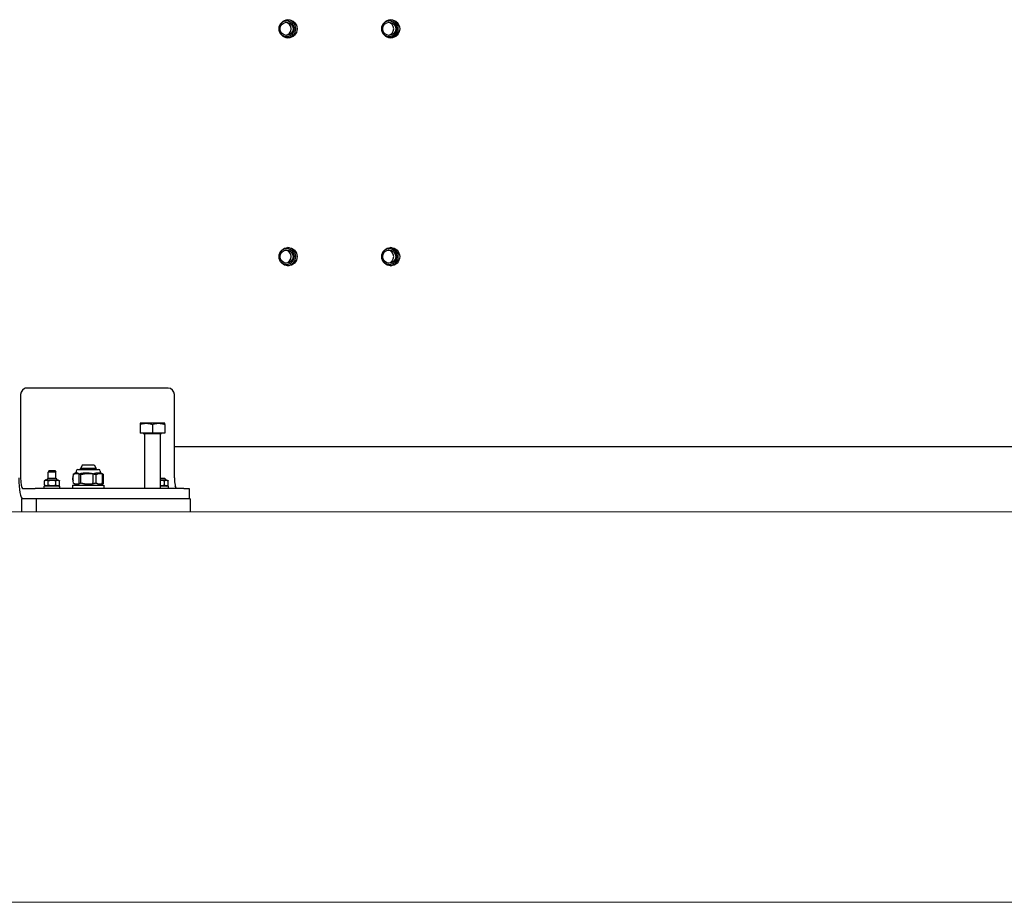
# Model space of a CAD drawing. Extents: x -89225 to 110569, y 13360 to 87647.
# Tile 4 of 256: x 8390 to 9146, y 15425 to 16103. Entities that reach past the tile are written whole.
import ezdxf

# ---------------------------------------------------------------- set-up
doc = ezdxf.new("R2010")
doc.units = 0
doc.layers.add('Beluchtingstank', color=253, linetype='Continuous')
doc.layers.add('INSTALLATIE', color=6, linetype='Continuous')

msp = doc.modelspace()

# ---------------------------------------------------------------- linework, layer by layer
at = {"layer": 'Beluchtingstank', "lineweight": 9}
for p, q in [((11494.33, 15725.14), (2349.92, 15725.14)), ((2349.92, 15425.14), (11494.33, 15425.14))]:
    msp.add_line(p, q, dxfattribs=at)
at = {"layer": 'INSTALLATIE'}
for p, q in [((8395.95, 15820.14), (8394.56, 15820.14)), ((8504.28, 15820.14), (8395.95, 15820.14)), ((8391.03, 15815.14), (8391.03, 15751.14)), ((8509.2, 15751.14), (8509.2, 15815.14)), ((8482.72, 15793.14), (8482.72, 15792.29)), ((8487.47, 15793.14), (8482.72, 15793.14)), ((8482.72, 15792.29), (8482.72, 15785.44)), ((8496.97, 15793.14), (8487.47, 15793.14)), ((8492.22, 15792.29), (8492.22, 15785.44)), ((8501.72, 15793.14), (8496.97, 15793.14)), ((8501.72, 15792.29), (8501.72, 15793.14)), ((8501.72, 15792.29), (8501.72, 15785.44)), ((8492.22, 15785.44), (8482.72, 15785.44)), ((8485.12, 15785.44), (8485.12, 15785.14)), ((8485.12, 15785.14), (8499.32, 15785.14)), ((8486.22, 15785.14), (8486.22, 15743.14)), ((8501.72, 15785.44), (8492.22, 15785.44)), ((8498.22, 15785.14), (8498.22, 15743.14)), ((8499.32, 15785.44), (8499.32, 15785.14)), ((9325.21, 15775.14), (8509.2, 15775.14)), ((8435, 15757.64), (8450.96, 15757.64)), ((8438.54, 15761.14), (8436.98, 15758.44)), ((8448.98, 15758.44), (8436.98, 15758.44)), ((8436.98, 15757.64), (8436.98, 15758.44)), ((8438.54, 15761.14), (8447.43, 15761.14)), ((8447.43, 15761.14), (8448.98, 15758.44)), ((8448.98, 15757.64), (8448.98, 15758.44)), ((8410.68, 15749.74), (8409.4, 15749)), ((8410.68, 15749.74), (8419.68, 15749.74)), ((8411.43, 15749.74), (8411.43, 15750.09)), ((8418.28, 15750.74), (8412.07, 15750.74)), ((8413.04, 15756.94), (8412.18, 15755.44)), ((8418.18, 15755.44), (8412.18, 15755.44)), ((8412.18, 15750.74), (8412.18, 15755.44)), ((8413.04, 15756.94), (8417.31, 15756.94)), ((8417.31, 15756.94), (8418.18, 15755.44)), ((8418.18, 15750.74), (8418.18, 15755.44)), ((8418.93, 15749.74), (8418.93, 15750.09)), ((8419.68, 15749.74), (8420.95, 15749)), ((8432.85, 15754.69), (8431.32, 15753.8)), ((8433.8, 15755.27), (8432.85, 15754.72)), ((8433.8, 15756.44), (8433.8, 15755.27)), ((8435.99, 15747.03), (8435.99, 15754.24)), ((8437.27, 15747.14), (8437.27, 15753.74)), ((8446.8, 15747.03), (8446.8, 15754.24)), ((8449.05, 15747.14), (8449.05, 15753.74)), ((8452.16, 15756.44), (8452.16, 15755.27)), ((8452.16, 15755.27), (8453.12, 15754.72)), ((8453.55, 15754.44), (8454.65, 15753.8)), ((8453.8, 15747.03), (8453.8, 15754.24)), ((8454.76, 15747.14), (8454.76, 15753.74)), ((8501.7, 15750.74), (8498.22, 15750.74)), ((8498.22, 15749.74), (8503.1, 15749.74)), ((8502.35, 15749.74), (8502.35, 15750.09)), ((8503.1, 15749.74), (8504.37, 15749)), ((8392.42, 15743.14), (8402.14, 15743.14)), ((8407.93, 15743.14), (8402.14, 15743.14)), ((8516.26, 15743.14), (8407.93, 15743.14)), ((8421.18, 15744.74), (8409.18, 15744.74)), ((8409.18, 15743.14), (8409.18, 15744.74)), ((8409.4, 15745.47), (8409.4, 15749)), ((8410.68, 15744.74), (8409.4, 15745.47)), ((8412.29, 15745.47), (8412.29, 15749)), ((8418.06, 15745.47), (8418.06, 15749)), ((8419.68, 15744.74), (8420.95, 15745.47)), ((8420.95, 15745.47), (8420.95, 15749)), ((8421.18, 15743.14), (8421.18, 15744.74)), ((8430.98, 15745.64), (8454.98, 15745.64)), ((8430.98, 15745.64), (8430.98, 15743.14)), ((8433.8, 15745.64), (8431.32, 15747.07)), ((8452.16, 15745.64), (8454.65, 15747.07)), ((8454.98, 15745.64), (8454.98, 15743.14)), ((8504.6, 15744.74), (8498.22, 15744.74)), ((8501.49, 15745.47), (8501.49, 15749)), ((8503.1, 15744.74), (8504.37, 15745.47)), ((8504.37, 15745.47), (8504.37, 15749)), ((8504.6, 15743.14), (8504.6, 15744.74)), ((8509.81, 15744.74), (8509.76, 15744.74)), ((8509.81, 15744.51), (8509.81, 15744.74)), ((8516.26, 15743.14), (8520.39, 15743.14)), ((8520.39, 15743.14), (8520.39, 15735.14)), ((8403.01, 15735.14), (8391.72, 15735.14)), ((8391.72, 15735.14), (8391.72, 15725.14)), ((8402.14, 15735.14), (8392.42, 15735.14)), ((8521.19, 15735.14), (8403.01, 15735.14)), ((8403.01, 15735.14), (8403.01, 15725.14)), ((8516.26, 15735.14), (8407.93, 15735.14)), ((8521.19, 15735.14), (8521.19, 15725.14))]:
    msp.add_line(p, q, dxfattribs=at)
for centre, radius, start, end in [((8435, 15756.44), 1.2, 90, 180), ((8450.96, 15756.44), 1.2, 0, 90), ((8412.07, 15750.09), 0.646, 90, 180), ((8418.28, 15750.09), 0.646, 0, 90), ((8501.7, 15750.09), 0.646, 0, 90)]:
    msp.add_arc(centre, radius, start, end, dxfattribs=at)
for centre, major_axis in [((8596.45, 16096.14), (0, 7)), ((8595.31, 16096.14), (0, 5.05)), ((8675.23, 16096.14), (0, 7)), ((8674.1, 16096.14), (0, 5.05)), ((8596.45, 15921.14), (0, 7)), ((8595.31, 15921.14), (0, 5.05)), ((8675.23, 15921.14), (0, 7)), ((8674.1, 15921.14), (0, 5.05))]:
    msp.add_ellipse(centre, major_axis=major_axis, ratio=0.984808, dxfattribs=at)
for centre, major_axis, ratio, start_param, end_param in [((8595.41, 16096.14), (0, -6), 0.984808, 5.072613, 10.63535), ((8593.77, 16096.14), (0, -5.05), 0.984808, 0.156031, 2.985562), ((8595.41, 16096.14), (0, -7), 0.984808, 0.075641, 3.065952), ((8674.19, 16096.14), (0, -6), 0.984808, 5.072613, 10.63535), ((8672.55, 16096.14), (0, -5.05), 0.984808, 0.156031, 2.985562), ((8674.19, 16096.14), (0, -7), 0.984808, 0.075641, 3.065952), ((8595.41, 15921.14), (0, -6), 0.984808, 5.072613, 10.63535), ((8593.77, 15921.14), (0, -5.05), 0.984808, 0.156031, 2.985562), ((8595.41, 15921.14), (0, -7), 0.984808, 0.075641, 3.065952), ((8674.19, 15921.14), (0, -6), 0.984808, 5.072613, 10.63535), ((8672.55, 15921.14), (0, -5.05), 0.984808, 0.156031, 2.985562), ((8674.19, 15921.14), (0, -7), 0.984808, 0.075641, 3.065952), ((8395.95, 15815.14), (0, 5), 0.984808, 0, 1.570796), ((8504.28, 15815.14), (0, 5), 0.984808, 4.712389, 6.283185), ((8392.42, 15751.14), (0, -16), 0.173648, 4.712389, 6.283185), ((8392.42, 15751.14), (0, -8), 0.173648, 4.712389, 6.283185), ((8510.59, 15751.14), (0, -8), 0.173648, 4.712389, 6.283185)]:
    msp.add_ellipse(centre, major_axis=major_axis, ratio=ratio, start_param=start_param, end_param=end_param, dxfattribs=at)
for points, knots in [([(8482.72, 15792.29), (8482.92, 15792.35), (8483.11, 15792.41), (8483.31, 15792.47), (8483.5, 15792.53), (8483.7, 15792.59), (8483.89, 15792.64), (8484.09, 15792.69), (8484.28, 15792.74), (8484.48, 15792.78), (8484.68, 15792.83), (8484.87, 15792.87), (8485.07, 15792.91), (8485.17, 15792.93), (8485.27, 15792.94), (8485.37, 15792.96), (8485.47, 15792.98), (8485.57, 15792.99), (8485.67, 15793.01), (8485.77, 15793.02), (8485.87, 15793.03), (8485.97, 15793.05), (8486.07, 15793.06), (8486.17, 15793.07), (8486.27, 15793.08), (8486.37, 15793.09), (8486.47, 15793.1), (8486.57, 15793.1), (8486.67, 15793.11), (8486.77, 15793.12), (8486.87, 15793.12), (8486.97, 15793.13), (8487.07, 15793.13), (8487.17, 15793.13), (8487.27, 15793.14), (8487.37, 15793.14), (8487.47, 15793.14)], [0, 0, 0, 0, 0.695857, 0.695857, 0.695857, 1.391459, 1.391459, 1.391459, 2.086641, 2.086641, 2.086641, 2.781438, 2.781438, 2.781438, 3.129121, 3.129121, 3.129121, 3.477186, 3.477186, 3.477186, 3.825546, 3.825546, 3.825546, 4.174117, 4.174117, 4.174117, 4.522813, 4.522813, 4.522813, 4.871553, 4.871553, 4.871553, 5.220258, 5.220258, 5.220258, 5.568851, 5.568851, 5.568851, 5.568851]), ([(8487.47, 15793.14), (8487.58, 15793.14), (8487.68, 15793.14), (8487.78, 15793.13), (8487.88, 15793.13), (8487.98, 15793.13), (8488.08, 15793.12), (8488.18, 15793.12), (8488.28, 15793.11), (8488.38, 15793.1), (8488.48, 15793.1), (8488.58, 15793.09), (8488.68, 15793.08), (8488.78, 15793.07), (8488.88, 15793.06), (8488.98, 15793.05), (8489.08, 15793.03), (8489.18, 15793.02), (8489.28, 15793.01), (8489.38, 15792.99), (8489.48, 15792.98), (8489.58, 15792.96), (8489.68, 15792.94), (8489.78, 15792.93), (8489.87, 15792.91), (8490.07, 15792.87), (8490.27, 15792.83), (8490.47, 15792.78), (8490.67, 15792.74), (8490.86, 15792.69), (8491.06, 15792.64), (8491.45, 15792.53), (8491.84, 15792.42), (8492.22, 15792.29)], [0, 0, 0, 0, 0.348548, 0.348548, 0.348548, 0.696853, 0.696853, 0.696853, 1.04486, 1.04486, 1.04486, 1.392526, 1.392526, 1.392526, 1.740053, 1.740053, 1.740053, 2.087736, 2.087736, 2.087736, 2.435586, 2.435586, 2.435586, 2.783601, 2.783601, 2.783601, 3.480037, 3.480037, 3.480037, 4.176744, 4.176744, 4.176744, 5.568851, 5.568851, 5.568851, 5.568851]), ([(8492.22, 15792.29), (8492.61, 15792.42), (8493, 15792.53), (8493.39, 15792.64), (8493.59, 15792.69), (8493.78, 15792.74), (8493.98, 15792.78), (8494.18, 15792.83), (8494.38, 15792.87), (8494.57, 15792.91), (8494.67, 15792.93), (8494.77, 15792.94), (8494.87, 15792.96), (8494.97, 15792.98), (8495.07, 15792.99), (8495.17, 15793.01), (8495.27, 15793.02), (8495.37, 15793.03), (8495.47, 15793.05), (8495.57, 15793.06), (8495.67, 15793.07), (8495.77, 15793.08), (8495.87, 15793.09), (8495.97, 15793.1), (8496.07, 15793.1), (8496.17, 15793.11), (8496.27, 15793.12), (8496.37, 15793.12), (8496.47, 15793.13), (8496.57, 15793.13), (8496.67, 15793.13), (8496.77, 15793.14), (8496.87, 15793.14), (8496.97, 15793.14)], [0, 0, 0, 0, 1.392107, 1.392107, 1.392107, 2.088814, 2.088814, 2.088814, 2.78525, 2.78525, 2.78525, 3.133265, 3.133265, 3.133265, 3.481115, 3.481115, 3.481115, 3.828798, 3.828798, 3.828798, 4.176325, 4.176325, 4.176325, 4.523991, 4.523991, 4.523991, 4.871998, 4.871998, 4.871998, 5.220303, 5.220303, 5.220303, 5.568851, 5.568851, 5.568851, 5.568851]), ([(8496.97, 15793.14), (8497.08, 15793.14), (8497.18, 15793.14), (8497.28, 15793.13), (8497.38, 15793.13), (8497.48, 15793.13), (8497.58, 15793.12), (8497.68, 15793.12), (8497.78, 15793.11), (8497.88, 15793.1), (8497.98, 15793.1), (8498.08, 15793.09), (8498.18, 15793.08), (8498.28, 15793.07), (8498.38, 15793.06), (8498.48, 15793.05), (8498.58, 15793.03), (8498.68, 15793.02), (8498.78, 15793.01), (8498.88, 15792.99), (8498.98, 15792.98), (8499.08, 15792.96), (8499.18, 15792.94), (8499.28, 15792.93), (8499.38, 15792.91), (8499.58, 15792.87), (8499.77, 15792.83), (8499.97, 15792.78), (8500.17, 15792.74), (8500.36, 15792.69), (8500.56, 15792.64), (8500.75, 15792.59), (8500.95, 15792.53), (8501.14, 15792.47), (8501.34, 15792.41), (8501.53, 15792.35), (8501.72, 15792.29)], [0, 0, 0, 0, 0.348593, 0.348593, 0.348593, 0.697297, 0.697297, 0.697297, 1.046037, 1.046037, 1.046037, 1.394734, 1.394734, 1.394734, 1.743305, 1.743305, 1.743305, 2.091665, 2.091665, 2.091665, 2.43973, 2.43973, 2.43973, 2.787413, 2.787413, 2.787413, 3.48221, 3.48221, 3.48221, 4.177392, 4.177392, 4.177392, 4.872994, 4.872994, 4.872994, 5.568851, 5.568851, 5.568851, 5.568851]), ([(8409.4, 15749), (8409.52, 15749.07), (8409.64, 15749.13), (8409.76, 15749.19), (8409.82, 15749.21), (8409.88, 15749.24), (8409.94, 15749.26), (8410, 15749.29), (8410.06, 15749.31), (8410.12, 15749.33), (8410.18, 15749.35), (8410.24, 15749.36), (8410.3, 15749.38), (8410.36, 15749.39), (8410.42, 15749.41), (8410.48, 15749.42), (8410.51, 15749.42), (8410.54, 15749.43), (8410.57, 15749.43), (8410.6, 15749.43), (8410.63, 15749.44), (8410.66, 15749.44), (8410.69, 15749.44), (8410.72, 15749.44), (8410.75, 15749.45), (8410.79, 15749.45), (8410.82, 15749.45), (8410.85, 15749.45), (8410.88, 15749.45), (8410.91, 15749.45), (8410.94, 15749.45), (8410.97, 15749.44), (8411, 15749.44), (8411.03, 15749.44), (8411.06, 15749.44), (8411.09, 15749.43), (8411.12, 15749.43), (8411.15, 15749.43), (8411.18, 15749.42), (8411.21, 15749.42), (8411.24, 15749.41), (8411.27, 15749.41), (8411.3, 15749.4), (8411.33, 15749.39), (8411.37, 15749.39), (8411.4, 15749.38), (8411.46, 15749.36), (8411.52, 15749.35), (8411.58, 15749.33), (8411.64, 15749.31), (8411.7, 15749.29), (8411.76, 15749.26), (8411.82, 15749.24), (8411.88, 15749.21), (8411.94, 15749.19), (8412, 15749.16), (8412.05, 15749.13), (8412.11, 15749.1), (8412.17, 15749.07), (8412.23, 15749.04), (8412.29, 15749)], [0, 0, 0, 0, 0.732546, 0.732546, 0.732546, 1.099163, 1.099163, 1.099163, 1.465637, 1.465637, 1.465637, 1.831811, 1.831811, 1.831811, 2.197641, 2.197641, 2.197641, 2.380587, 2.380587, 2.380587, 2.563713, 2.563713, 2.563713, 2.746995, 2.746995, 2.746995, 2.930405, 2.930405, 2.930405, 3.113911, 3.113911, 3.113911, 3.297475, 3.297475, 3.297475, 3.481058, 3.481058, 3.481058, 3.664618, 3.664618, 3.664618, 3.848112, 3.848112, 3.848112, 4.031495, 4.031495, 4.031495, 4.39775, 4.39775, 4.39775, 4.763504, 4.763504, 4.763504, 5.12946, 5.12946, 5.12946, 5.495637, 5.495637, 5.495637, 5.861948, 5.861948, 5.861948, 5.861948]), ([(8412.29, 15749), (8412.52, 15749.07), (8412.76, 15749.13), (8413, 15749.19), (8413.12, 15749.21), (8413.24, 15749.24), (8413.36, 15749.26), (8413.48, 15749.29), (8413.6, 15749.31), (8413.72, 15749.33), (8413.84, 15749.35), (8413.96, 15749.36), (8414.08, 15749.38), (8414.2, 15749.39), (8414.32, 15749.41), (8414.44, 15749.42), (8414.5, 15749.42), (8414.57, 15749.43), (8414.63, 15749.43), (8414.69, 15749.43), (8414.75, 15749.44), (8414.81, 15749.44), (8414.87, 15749.44), (8414.93, 15749.44), (8414.99, 15749.45), (8415.05, 15749.45), (8415.11, 15749.45), (8415.18, 15749.45), (8415.24, 15749.45), (8415.3, 15749.45), (8415.36, 15749.45), (8415.42, 15749.44), (8415.48, 15749.44), (8415.54, 15749.44), (8415.6, 15749.44), (8415.67, 15749.43), (8415.73, 15749.43), (8415.79, 15749.43), (8415.85, 15749.42), (8415.91, 15749.42), (8415.97, 15749.41), (8416.03, 15749.41), (8416.09, 15749.4), (8416.15, 15749.39), (8416.21, 15749.39), (8416.27, 15749.38), (8416.4, 15749.36), (8416.52, 15749.35), (8416.64, 15749.33), (8416.76, 15749.31), (8416.88, 15749.29), (8417, 15749.26), (8417.12, 15749.24), (8417.24, 15749.21), (8417.35, 15749.19), (8417.47, 15749.16), (8417.59, 15749.13), (8417.71, 15749.1), (8417.83, 15749.07), (8417.95, 15749.04), (8418.06, 15749)], [0, 0, 0, 0, 0.732546, 0.732546, 0.732546, 1.099163, 1.099163, 1.099163, 1.465637, 1.465637, 1.465637, 1.831811, 1.831811, 1.831811, 2.197641, 2.197641, 2.197641, 2.380587, 2.380587, 2.380587, 2.563713, 2.563713, 2.563713, 2.746995, 2.746995, 2.746995, 2.930405, 2.930405, 2.930405, 3.113911, 3.113911, 3.113911, 3.297475, 3.297475, 3.297475, 3.481058, 3.481058, 3.481058, 3.664618, 3.664618, 3.664618, 3.848112, 3.848112, 3.848112, 4.031495, 4.031495, 4.031495, 4.39775, 4.39775, 4.39775, 4.763504, 4.763504, 4.763504, 5.12946, 5.12946, 5.12946, 5.495637, 5.495637, 5.495637, 5.861948, 5.861948, 5.861948, 5.861948]), ([(8418.06, 15749), (8418.18, 15749.07), (8418.3, 15749.13), (8418.42, 15749.19), (8418.48, 15749.21), (8418.54, 15749.24), (8418.6, 15749.26), (8418.66, 15749.29), (8418.72, 15749.31), (8418.78, 15749.33), (8418.84, 15749.35), (8418.9, 15749.36), (8418.96, 15749.38), (8419.02, 15749.39), (8419.08, 15749.41), (8419.14, 15749.42), (8419.17, 15749.42), (8419.2, 15749.43), (8419.23, 15749.43), (8419.26, 15749.43), (8419.29, 15749.44), (8419.32, 15749.44), (8419.35, 15749.44), (8419.38, 15749.44), (8419.41, 15749.45), (8419.45, 15749.45), (8419.48, 15749.45), (8419.51, 15749.45), (8419.54, 15749.45), (8419.57, 15749.45), (8419.6, 15749.45), (8419.63, 15749.44), (8419.66, 15749.44), (8419.69, 15749.44), (8419.72, 15749.44), (8419.75, 15749.43), (8419.78, 15749.43), (8419.81, 15749.43), (8419.84, 15749.42), (8419.87, 15749.42), (8419.9, 15749.41), (8419.93, 15749.41), (8419.96, 15749.4), (8419.99, 15749.39), (8420.03, 15749.39), (8420.06, 15749.38), (8420.12, 15749.36), (8420.18, 15749.35), (8420.24, 15749.33), (8420.3, 15749.31), (8420.36, 15749.29), (8420.42, 15749.26), (8420.48, 15749.24), (8420.54, 15749.21), (8420.6, 15749.19), (8420.66, 15749.16), (8420.71, 15749.13), (8420.77, 15749.1), (8420.83, 15749.07), (8420.89, 15749.04), (8420.95, 15749)], [0, 0, 0, 0, 0.732546, 0.732546, 0.732546, 1.099163, 1.099163, 1.099163, 1.465637, 1.465637, 1.465637, 1.831811, 1.831811, 1.831811, 2.197641, 2.197641, 2.197641, 2.380587, 2.380587, 2.380587, 2.563713, 2.563713, 2.563713, 2.746995, 2.746995, 2.746995, 2.930405, 2.930405, 2.930405, 3.113911, 3.113911, 3.113911, 3.297475, 3.297475, 3.297475, 3.481058, 3.481058, 3.481058, 3.664618, 3.664618, 3.664618, 3.848112, 3.848112, 3.848112, 4.031495, 4.031495, 4.031495, 4.39775, 4.39775, 4.39775, 4.763504, 4.763504, 4.763504, 5.12946, 5.12946, 5.12946, 5.495637, 5.495637, 5.495637, 5.861948, 5.861948, 5.861948, 5.861948]), ([(8431.21, 15750.44), (8431.45, 15753.87), (8431.7, 15754), (8431.95, 15754.11), (8432.08, 15754.17), (8432.2, 15754.22), (8432.33, 15754.27), (8432.46, 15754.32), (8432.58, 15754.36), (8432.71, 15754.4), (8432.77, 15754.42), (8432.84, 15754.44), (8432.9, 15754.46), (8432.96, 15754.48), (8433.03, 15754.49), (8433.09, 15754.51), (8433.15, 15754.52), (8433.22, 15754.54), (8433.28, 15754.55), (8433.34, 15754.56), (8433.41, 15754.57), (8433.47, 15754.58), (8433.54, 15754.6), (8433.6, 15754.6), (8433.66, 15754.61), (8433.73, 15754.62), (8433.79, 15754.63), (8433.86, 15754.63), (8433.92, 15754.64), (8433.98, 15754.64), (8434.05, 15754.64), (8434.11, 15754.65), (8434.18, 15754.65), (8434.24, 15754.65), (8434.3, 15754.65), (8434.37, 15754.65), (8434.43, 15754.64), (8434.5, 15754.64), (8434.56, 15754.64), (8434.63, 15754.63), (8434.69, 15754.63), (8434.75, 15754.62), (8434.82, 15754.61), (8434.88, 15754.6), (8434.95, 15754.6), (8435.01, 15754.58), (8435.08, 15754.57), (8435.14, 15754.56), (8435.2, 15754.55), (8435.27, 15754.54), (8435.33, 15754.52), (8435.39, 15754.51), (8435.46, 15754.49), (8435.52, 15754.48), (8435.59, 15754.46), (8435.63, 15754.45), (8435.67, 15754.43), (8435.71, 15754.42)], [0, 0, 0, 0, 1.494394, 1.494394, 1.494394, 2.242292, 2.242292, 2.242292, 2.9899, 2.9899, 2.9899, 3.363486, 3.363486, 3.363486, 3.736895, 3.736895, 3.736895, 4.110124, 4.110124, 4.110124, 4.483187, 4.483187, 4.483187, 4.856397, 4.856397, 4.856397, 5.229974, 5.229974, 5.229974, 5.60387, 5.60387, 5.60387, 5.978027, 5.978027, 5.978027, 6.352378, 6.352378, 6.352378, 6.726849, 6.726849, 6.726849, 7.101358, 7.101358, 7.101358, 7.475821, 7.475821, 7.475821, 7.850149, 7.850149, 7.850149, 8.224251, 8.224251, 8.224251, 8.598035, 8.598035, 8.598035, 8.835517, 8.835517, 8.835517, 8.835517]), ([(8437.27, 15747.14), (8437.15, 15747.07), (8437.03, 15747), (8436.9, 15746.94), (8436.78, 15746.88), (8436.65, 15746.82), (8436.53, 15746.76), (8436.4, 15746.7), (8436.28, 15746.65), (8436.15, 15746.6), (8436.03, 15746.56), (8435.9, 15746.51), (8435.78, 15746.47), (8435.71, 15746.45), (8435.65, 15746.43), (8435.59, 15746.42), (8435.52, 15746.4), (8435.46, 15746.38), (8435.39, 15746.37), (8435.33, 15746.35), (8435.27, 15746.34), (8435.2, 15746.32), (8435.14, 15746.31), (8435.08, 15746.3), (8435.01, 15746.29), (8434.95, 15746.28), (8434.88, 15746.27), (8434.82, 15746.26), (8434.75, 15746.25), (8434.69, 15746.25), (8434.63, 15746.24), (8434.56, 15746.24), (8434.5, 15746.23), (8434.43, 15746.23), (8434.37, 15746.23), (8434.3, 15746.23), (8434.24, 15746.23), (8434.18, 15746.23), (8434.11, 15746.23), (8434.05, 15746.23), (8433.98, 15746.23), (8433.92, 15746.24), (8433.86, 15746.24), (8433.79, 15746.25), (8433.73, 15746.25), (8433.66, 15746.26), (8433.6, 15746.27), (8433.54, 15746.28), (8433.47, 15746.29), (8433.41, 15746.3), (8433.34, 15746.31), (8433.28, 15746.32), (8433.22, 15746.34), (8433.15, 15746.35), (8433.09, 15746.37), (8433.03, 15746.38), (8432.96, 15746.4), (8432.9, 15746.41), (8432.84, 15746.43), (8432.77, 15746.45), (8432.71, 15746.47), (8432.58, 15746.51), (8432.46, 15746.55), (8432.33, 15746.6), (8432.2, 15746.65), (8432.08, 15746.7), (8431.95, 15746.76), (8431.7, 15746.87), (8431.45, 15747), (8431.21, 15750.44)], [0, 0, 0, 0, 0.747276, 0.747276, 0.747276, 1.494276, 1.494276, 1.494276, 2.240827, 2.240827, 2.240827, 2.986964, 2.986964, 2.986964, 3.360339, 3.360339, 3.360339, 3.734124, 3.734124, 3.734124, 4.108226, 4.108226, 4.108226, 4.482553, 4.482553, 4.482553, 4.857016, 4.857016, 4.857016, 5.231525, 5.231525, 5.231525, 5.605996, 5.605996, 5.605996, 5.980347, 5.980347, 5.980347, 6.354504, 6.354504, 6.354504, 6.7284, 6.7284, 6.7284, 7.101977, 7.101977, 7.101977, 7.475187, 7.475187, 7.475187, 7.84825, 7.84825, 7.84825, 8.221479, 8.221479, 8.221479, 8.594888, 8.594888, 8.594888, 8.968474, 8.968474, 8.968474, 9.716083, 9.716083, 9.716083, 10.463981, 10.463981, 10.463981, 11.958374, 11.958374, 11.958374, 11.958374]), ([(8435.99, 15754.24), (8436.43, 15754.37), (8436.87, 15754.49), (8437.32, 15754.59), (8437.54, 15754.64), (8437.76, 15754.69), (8437.99, 15754.74), (8438.21, 15754.78), (8438.44, 15754.82), (8438.66, 15754.86), (8438.78, 15754.88), (8438.89, 15754.9), (8439, 15754.91), (8439.11, 15754.93), (8439.23, 15754.94), (8439.34, 15754.96), (8439.45, 15754.97), (8439.57, 15754.99), (8439.68, 15755), (8439.8, 15755.01), (8439.91, 15755.02), (8440.02, 15755.03), (8440.14, 15755.04), (8440.25, 15755.05), (8440.36, 15755.05), (8440.48, 15755.06), (8440.59, 15755.07), (8440.71, 15755.07), (8440.82, 15755.08), (8440.94, 15755.08), (8441.05, 15755.08), (8441.16, 15755.09), (8441.28, 15755.09), (8441.39, 15755.09), (8441.51, 15755.09), (8441.62, 15755.09), (8441.74, 15755.08), (8441.85, 15755.08), (8441.97, 15755.08), (8442.08, 15755.07), (8442.2, 15755.07), (8442.31, 15755.06), (8442.42, 15755.05), (8442.54, 15755.05), (8442.65, 15755.04), (8442.77, 15755.03), (8442.88, 15755.02), (8443, 15755.01), (8443.11, 15755), (8443.22, 15754.98), (8443.34, 15754.97), (8443.45, 15754.96), (8443.56, 15754.94), (8443.68, 15754.93), (8443.79, 15754.91), (8443.9, 15754.89), (8444.02, 15754.88), (8444.13, 15754.86), (8444.36, 15754.82), (8444.58, 15754.78), (8444.8, 15754.74), (8445.03, 15754.69), (8445.25, 15754.64), (8445.47, 15754.59), (8445.7, 15754.54), (8445.92, 15754.48), (8446.14, 15754.42), (8446.36, 15754.37), (8446.58, 15754.3), (8446.8, 15754.24)], [0, 0, 0, 0, 1.391837, 1.391837, 1.391837, 2.088409, 2.088409, 2.088409, 2.784711, 2.784711, 2.784711, 3.132658, 3.132658, 3.132658, 3.480442, 3.480442, 3.480442, 3.828057, 3.828057, 3.828057, 4.175518, 4.175518, 4.175518, 4.523115, 4.523115, 4.523115, 4.871054, 4.871054, 4.871054, 5.219291, 5.219291, 5.219291, 5.56777, 5.56777, 5.56777, 5.916431, 5.916431, 5.916431, 6.265202, 6.265202, 6.265202, 6.61401, 6.61401, 6.61401, 6.962774, 6.962774, 6.962774, 7.311413, 7.311413, 7.311413, 7.659841, 7.659841, 7.659841, 8.007974, 8.007974, 8.007974, 8.355725, 8.355725, 8.355725, 9.050657, 9.050657, 9.050657, 9.745973, 9.745973, 9.745973, 10.44171, 10.44171, 10.44171, 11.137702, 11.137702, 11.137702, 11.137702]), ([(8436.18, 15754.26), (8436.3, 15754.21), (8436.41, 15754.17), (8436.53, 15754.11), (8436.65, 15754.06), (8436.78, 15754), (8436.9, 15753.93), (8437.03, 15753.87), (8437.15, 15753.81), (8437.27, 15753.74)], [9.771006, 9.771006, 9.771006, 9.771006, 10.464098, 10.464098, 10.464098, 11.211099, 11.211099, 11.211099, 11.958374, 11.958374, 11.958374, 11.958374]), ([(8437.27, 15753.74), (8437.75, 15753.87), (8438.23, 15754), (8438.72, 15754.11), (8438.96, 15754.17), (8439.21, 15754.22), (8439.45, 15754.27), (8439.7, 15754.32), (8439.94, 15754.36), (8440.19, 15754.4), (8440.31, 15754.42), (8440.43, 15754.44), (8440.56, 15754.46), (8440.68, 15754.48), (8440.8, 15754.49), (8440.93, 15754.51), (8441.05, 15754.52), (8441.17, 15754.54), (8441.3, 15754.55), (8441.42, 15754.56), (8441.54, 15754.57), (8441.67, 15754.58), (8441.79, 15754.6), (8441.92, 15754.6), (8442.04, 15754.61), (8442.16, 15754.62), (8442.29, 15754.63), (8442.41, 15754.63), (8442.54, 15754.64), (8442.66, 15754.64), (8442.79, 15754.64), (8442.91, 15754.65), (8443.04, 15754.65), (8443.16, 15754.65), (8443.29, 15754.65), (8443.41, 15754.65), (8443.54, 15754.64), (8443.66, 15754.64), (8443.79, 15754.64), (8443.91, 15754.63), (8444.03, 15754.63), (8444.16, 15754.62), (8444.28, 15754.61), (8444.41, 15754.6), (8444.53, 15754.6), (8444.66, 15754.58), (8444.78, 15754.57), (8444.91, 15754.56), (8445.03, 15754.55), (8445.15, 15754.54), (8445.28, 15754.52), (8445.4, 15754.51), (8445.53, 15754.49), (8445.65, 15754.48), (8445.77, 15754.46), (8445.85, 15754.45), (8445.93, 15754.43), (8446.01, 15754.42)], [0, 0, 0, 0, 1.494394, 1.494394, 1.494394, 2.242292, 2.242292, 2.242292, 2.9899, 2.9899, 2.9899, 3.363486, 3.363486, 3.363486, 3.736895, 3.736895, 3.736895, 4.110124, 4.110124, 4.110124, 4.483187, 4.483187, 4.483187, 4.856397, 4.856397, 4.856397, 5.229974, 5.229974, 5.229974, 5.60387, 5.60387, 5.60387, 5.978027, 5.978027, 5.978027, 6.352378, 6.352378, 6.352378, 6.726849, 6.726849, 6.726849, 7.101358, 7.101358, 7.101358, 7.475821, 7.475821, 7.475821, 7.850149, 7.850149, 7.850149, 8.224251, 8.224251, 8.224251, 8.598035, 8.598035, 8.598035, 8.835517, 8.835517, 8.835517, 8.835517]), ([(8446.8, 15754.24), (8446.94, 15754.3), (8447.09, 15754.37), (8447.23, 15754.42), (8447.37, 15754.48), (8447.52, 15754.54), (8447.66, 15754.59), (8447.81, 15754.64), (8447.95, 15754.69), (8448.09, 15754.74), (8448.24, 15754.78), (8448.39, 15754.82), (8448.53, 15754.86), (8448.6, 15754.88), (8448.68, 15754.89), (8448.75, 15754.91), (8448.82, 15754.93), (8448.9, 15754.94), (8448.97, 15754.96), (8449.04, 15754.97), (8449.12, 15754.98), (8449.19, 15755), (8449.27, 15755.01), (8449.34, 15755.02), (8449.41, 15755.03), (8449.49, 15755.04), (8449.56, 15755.05), (8449.63, 15755.05), (8449.71, 15755.06), (8449.78, 15755.07), (8449.86, 15755.07), (8449.93, 15755.08), (8450.01, 15755.08), (8450.08, 15755.08), (8450.15, 15755.09), (8450.23, 15755.09), (8450.3, 15755.09), (8450.38, 15755.09), (8450.45, 15755.09), (8450.52, 15755.08), (8450.6, 15755.08), (8450.67, 15755.08), (8450.75, 15755.07), (8450.82, 15755.07), (8450.89, 15755.06), (8450.97, 15755.05), (8451.04, 15755.05), (8451.11, 15755.04), (8451.19, 15755.03), (8451.26, 15755.02), (8451.34, 15755.01), (8451.41, 15755), (8451.48, 15754.99), (8451.56, 15754.97), (8451.63, 15754.96), (8451.7, 15754.94), (8451.78, 15754.93), (8451.85, 15754.91), (8451.92, 15754.9), (8452, 15754.88), (8452.07, 15754.86), (8452.21, 15754.82), (8452.36, 15754.78), (8452.51, 15754.74), (8452.65, 15754.69), (8452.8, 15754.64), (8452.94, 15754.59), (8453.23, 15754.49), (8453.52, 15754.37), (8453.8, 15754.24)], [0, 0, 0, 0, 0.695992, 0.695992, 0.695992, 1.391728, 1.391728, 1.391728, 2.087045, 2.087045, 2.087045, 2.781977, 2.781977, 2.781977, 3.129728, 3.129728, 3.129728, 3.47786, 3.47786, 3.47786, 3.826289, 3.826289, 3.826289, 4.174927, 4.174927, 4.174927, 4.523692, 4.523692, 4.523692, 4.872499, 4.872499, 4.872499, 5.221271, 5.221271, 5.221271, 5.569931, 5.569931, 5.569931, 5.918411, 5.918411, 5.918411, 6.266647, 6.266647, 6.266647, 6.614586, 6.614586, 6.614586, 6.962184, 6.962184, 6.962184, 7.309645, 7.309645, 7.309645, 7.65726, 7.65726, 7.65726, 8.005043, 8.005043, 8.005043, 8.352991, 8.352991, 8.352991, 9.049293, 9.049293, 9.049293, 9.745864, 9.745864, 9.745864, 11.137702, 11.137702, 11.137702, 11.137702]), ([(8446.93, 15754.26), (8447.15, 15754.21), (8447.38, 15754.17), (8447.6, 15754.11), (8447.85, 15754.06), (8448.09, 15754), (8448.33, 15753.93), (8448.57, 15753.87), (8448.81, 15753.81), (8449.05, 15753.74)], [9.771006, 9.771006, 9.771006, 9.771006, 10.464098, 10.464098, 10.464098, 11.211099, 11.211099, 11.211099, 11.958374, 11.958374, 11.958374, 11.958374]), ([(8449.05, 15753.74), (8449.17, 15753.81), (8449.28, 15753.87), (8449.4, 15753.93), (8449.52, 15754), (8449.63, 15754.06), (8449.75, 15754.11), (8449.87, 15754.17), (8449.99, 15754.22), (8450.11, 15754.27), (8450.22, 15754.32), (8450.34, 15754.36), (8450.46, 15754.4), (8450.52, 15754.42), (8450.58, 15754.44), (8450.64, 15754.46), (8450.7, 15754.48), (8450.76, 15754.49), (8450.82, 15754.51), (8450.88, 15754.52), (8450.94, 15754.54), (8451, 15754.55), (8451.06, 15754.56), (8451.12, 15754.57), (8451.18, 15754.58), (8451.24, 15754.6), (8451.3, 15754.6), (8451.36, 15754.61), (8451.42, 15754.62), (8451.48, 15754.63), (8451.54, 15754.63), (8451.6, 15754.64), (8451.66, 15754.64), (8451.72, 15754.64), (8451.79, 15754.65), (8451.85, 15754.65), (8451.91, 15754.65), (8451.97, 15754.65), (8452.03, 15754.65), (8452.09, 15754.64), (8452.15, 15754.64), (8452.21, 15754.64), (8452.27, 15754.63), (8452.33, 15754.63), (8452.39, 15754.62), (8452.45, 15754.61), (8452.51, 15754.6), (8452.57, 15754.6), (8452.63, 15754.58), (8452.69, 15754.57), (8452.75, 15754.56), (8452.81, 15754.55), (8452.87, 15754.54), (8452.93, 15754.52), (8452.99, 15754.51), (8453.05, 15754.49), (8453.11, 15754.48), (8453.17, 15754.46), (8453.21, 15754.45), (8453.25, 15754.44), (8453.28, 15754.42)], [0, 0, 0, 0, 0.747276, 0.747276, 0.747276, 1.494276, 1.494276, 1.494276, 2.240827, 2.240827, 2.240827, 2.986964, 2.986964, 2.986964, 3.360339, 3.360339, 3.360339, 3.734124, 3.734124, 3.734124, 4.108226, 4.108226, 4.108226, 4.482553, 4.482553, 4.482553, 4.857016, 4.857016, 4.857016, 5.231525, 5.231525, 5.231525, 5.605996, 5.605996, 5.605996, 5.980347, 5.980347, 5.980347, 6.354504, 6.354504, 6.354504, 6.7284, 6.7284, 6.7284, 7.101977, 7.101977, 7.101977, 7.475187, 7.475187, 7.475187, 7.84825, 7.84825, 7.84825, 8.221479, 8.221479, 8.221479, 8.594888, 8.594888, 8.594888, 8.835589, 8.835589, 8.835589, 8.835589]), ([(8453.8, 15754.23), (8453.89, 15754.19), (8453.97, 15754.15), (8454.06, 15754.11), (8454.3, 15754), (8454.53, 15753.87), (8454.76, 15753.74)], [9.91473, 9.91473, 9.91473, 9.91473, 10.463981, 10.463981, 10.463981, 11.958374, 11.958374, 11.958374, 11.958374]), ([(8498.22, 15749.44), (8498.23, 15749.44), (8498.23, 15749.44), (8498.23, 15749.44), (8498.29, 15749.44), (8498.35, 15749.44), (8498.42, 15749.45), (8498.48, 15749.45), (8498.54, 15749.45), (8498.6, 15749.45), (8498.66, 15749.45), (8498.72, 15749.45), (8498.78, 15749.45), (8498.84, 15749.44), (8498.91, 15749.44), (8498.97, 15749.44), (8499.03, 15749.44), (8499.09, 15749.43), (8499.15, 15749.43), (8499.21, 15749.43), (8499.27, 15749.42), (8499.33, 15749.42), (8499.39, 15749.41), (8499.45, 15749.41), (8499.52, 15749.4), (8499.58, 15749.39), (8499.64, 15749.39), (8499.7, 15749.38), (8499.82, 15749.36), (8499.94, 15749.35), (8500.06, 15749.33), (8500.18, 15749.31), (8500.3, 15749.29), (8500.42, 15749.26), (8500.54, 15749.24), (8500.66, 15749.21), (8500.78, 15749.19), (8500.9, 15749.16), (8501.02, 15749.13), (8501.13, 15749.1), (8501.25, 15749.07), (8501.37, 15749.04), (8501.49, 15749)], [2.555747, 2.555747, 2.555747, 2.555747, 2.563713, 2.563713, 2.563713, 2.746995, 2.746995, 2.746995, 2.930405, 2.930405, 2.930405, 3.113911, 3.113911, 3.113911, 3.297475, 3.297475, 3.297475, 3.481058, 3.481058, 3.481058, 3.664618, 3.664618, 3.664618, 3.848112, 3.848112, 3.848112, 4.031495, 4.031495, 4.031495, 4.39775, 4.39775, 4.39775, 4.763504, 4.763504, 4.763504, 5.12946, 5.12946, 5.12946, 5.495637, 5.495637, 5.495637, 5.861948, 5.861948, 5.861948, 5.861948]), ([(8501.49, 15749), (8501.6, 15749.07), (8501.72, 15749.13), (8501.84, 15749.19), (8501.9, 15749.21), (8501.96, 15749.24), (8502.02, 15749.26), (8502.08, 15749.29), (8502.14, 15749.31), (8502.2, 15749.33), (8502.26, 15749.35), (8502.32, 15749.36), (8502.38, 15749.38), (8502.44, 15749.39), (8502.5, 15749.41), (8502.56, 15749.42), (8502.59, 15749.42), (8502.62, 15749.43), (8502.66, 15749.43), (8502.69, 15749.43), (8502.72, 15749.44), (8502.75, 15749.44), (8502.78, 15749.44), (8502.81, 15749.44), (8502.84, 15749.45), (8502.87, 15749.45), (8502.9, 15749.45), (8502.93, 15749.45), (8502.96, 15749.45), (8502.99, 15749.45), (8503.02, 15749.45), (8503.05, 15749.44), (8503.08, 15749.44), (8503.11, 15749.44), (8503.14, 15749.44), (8503.17, 15749.43), (8503.2, 15749.43), (8503.24, 15749.43), (8503.27, 15749.42), (8503.3, 15749.42), (8503.33, 15749.41), (8503.36, 15749.41), (8503.39, 15749.4), (8503.42, 15749.39), (8503.45, 15749.39), (8503.48, 15749.38), (8503.54, 15749.36), (8503.6, 15749.35), (8503.66, 15749.33), (8503.72, 15749.31), (8503.78, 15749.29), (8503.84, 15749.26), (8503.9, 15749.24), (8503.96, 15749.21), (8504.02, 15749.19), (8504.08, 15749.16), (8504.14, 15749.13), (8504.2, 15749.1), (8504.26, 15749.07), (8504.31, 15749.04), (8504.37, 15749)], [0, 0, 0, 0, 0.732546, 0.732546, 0.732546, 1.099163, 1.099163, 1.099163, 1.465637, 1.465637, 1.465637, 1.831811, 1.831811, 1.831811, 2.197641, 2.197641, 2.197641, 2.380587, 2.380587, 2.380587, 2.563713, 2.563713, 2.563713, 2.746995, 2.746995, 2.746995, 2.930405, 2.930405, 2.930405, 3.113911, 3.113911, 3.113911, 3.297475, 3.297475, 3.297475, 3.481058, 3.481058, 3.481058, 3.664618, 3.664618, 3.664618, 3.848112, 3.848112, 3.848112, 4.031495, 4.031495, 4.031495, 4.39775, 4.39775, 4.39775, 4.763504, 4.763504, 4.763504, 5.12946, 5.12946, 5.12946, 5.495637, 5.495637, 5.495637, 5.861948, 5.861948, 5.861948, 5.861948]), ([(8412.29, 15745.47), (8412.23, 15745.44), (8412.17, 15745.41), (8412.11, 15745.37), (8412.05, 15745.34), (8412, 15745.31), (8411.94, 15745.29), (8411.88, 15745.26), (8411.82, 15745.23), (8411.76, 15745.21), (8411.7, 15745.19), (8411.64, 15745.17), (8411.58, 15745.15), (8411.52, 15745.13), (8411.46, 15745.11), (8411.4, 15745.09), (8411.37, 15745.09), (8411.33, 15745.08), (8411.3, 15745.07), (8411.27, 15745.07), (8411.24, 15745.06), (8411.21, 15745.06), (8411.18, 15745.05), (8411.15, 15745.05), (8411.12, 15745.04), (8411.09, 15745.04), (8411.06, 15745.04), (8411.03, 15745.03), (8411, 15745.03), (8410.97, 15745.03), (8410.94, 15745.03), (8410.91, 15745.03), (8410.88, 15745.03), (8410.85, 15745.03), (8410.82, 15745.03), (8410.79, 15745.03), (8410.75, 15745.03), (8410.72, 15745.03), (8410.69, 15745.03), (8410.66, 15745.03), (8410.63, 15745.04), (8410.6, 15745.04), (8410.57, 15745.04), (8410.54, 15745.05), (8410.51, 15745.05), (8410.48, 15745.06), (8410.42, 15745.07), (8410.36, 15745.08), (8410.3, 15745.09), (8410.24, 15745.11), (8410.18, 15745.13), (8410.12, 15745.15), (8410.06, 15745.16), (8410, 15745.19), (8409.94, 15745.21), (8409.88, 15745.23), (8409.82, 15745.26), (8409.76, 15745.29), (8409.64, 15745.34), (8409.52, 15745.4), (8409.4, 15745.47)], [0, 0, 0, 0, 0.366312, 0.366312, 0.366312, 0.732488, 0.732488, 0.732488, 1.098444, 1.098444, 1.098444, 1.464198, 1.464198, 1.464198, 1.830453, 1.830453, 1.830453, 2.013836, 2.013836, 2.013836, 2.19733, 2.19733, 2.19733, 2.38089, 2.38089, 2.38089, 2.564473, 2.564473, 2.564473, 2.748037, 2.748037, 2.748037, 2.931543, 2.931543, 2.931543, 3.114953, 3.114953, 3.114953, 3.298235, 3.298235, 3.298235, 3.481361, 3.481361, 3.481361, 3.664307, 3.664307, 3.664307, 4.030137, 4.030137, 4.030137, 4.396311, 4.396311, 4.396311, 4.762786, 4.762786, 4.762786, 5.129402, 5.129402, 5.129402, 5.861948, 5.861948, 5.861948, 5.861948]), ([(8418.06, 15745.47), (8417.95, 15745.44), (8417.83, 15745.41), (8417.71, 15745.37), (8417.59, 15745.34), (8417.47, 15745.31), (8417.35, 15745.29), (8417.24, 15745.26), (8417.12, 15745.23), (8417, 15745.21), (8416.88, 15745.19), (8416.76, 15745.17), (8416.64, 15745.15), (8416.52, 15745.13), (8416.4, 15745.11), (8416.27, 15745.09), (8416.21, 15745.09), (8416.15, 15745.08), (8416.09, 15745.07), (8416.03, 15745.07), (8415.97, 15745.06), (8415.91, 15745.06), (8415.85, 15745.05), (8415.79, 15745.05), (8415.73, 15745.04), (8415.67, 15745.04), (8415.6, 15745.04), (8415.54, 15745.03), (8415.48, 15745.03), (8415.42, 15745.03), (8415.36, 15745.03), (8415.3, 15745.03), (8415.24, 15745.03), (8415.18, 15745.03), (8415.11, 15745.03), (8415.05, 15745.03), (8414.99, 15745.03), (8414.93, 15745.03), (8414.87, 15745.03), (8414.81, 15745.03), (8414.75, 15745.04), (8414.69, 15745.04), (8414.63, 15745.04), (8414.57, 15745.05), (8414.5, 15745.05), (8414.44, 15745.06), (8414.32, 15745.07), (8414.2, 15745.08), (8414.08, 15745.09), (8413.96, 15745.11), (8413.84, 15745.13), (8413.72, 15745.15), (8413.6, 15745.16), (8413.48, 15745.19), (8413.36, 15745.21), (8413.24, 15745.23), (8413.12, 15745.26), (8413, 15745.29), (8412.76, 15745.34), (8412.52, 15745.4), (8412.29, 15745.47)], [0, 0, 0, 0, 0.366312, 0.366312, 0.366312, 0.732488, 0.732488, 0.732488, 1.098444, 1.098444, 1.098444, 1.464198, 1.464198, 1.464198, 1.830453, 1.830453, 1.830453, 2.013836, 2.013836, 2.013836, 2.19733, 2.19733, 2.19733, 2.38089, 2.38089, 2.38089, 2.564473, 2.564473, 2.564473, 2.748037, 2.748037, 2.748037, 2.931543, 2.931543, 2.931543, 3.114953, 3.114953, 3.114953, 3.298235, 3.298235, 3.298235, 3.481361, 3.481361, 3.481361, 3.664307, 3.664307, 3.664307, 4.030137, 4.030137, 4.030137, 4.396311, 4.396311, 4.396311, 4.762786, 4.762786, 4.762786, 5.129402, 5.129402, 5.129402, 5.861948, 5.861948, 5.861948, 5.861948]), ([(8420.95, 15745.47), (8420.83, 15745.4), (8420.71, 15745.34), (8420.6, 15745.29), (8420.54, 15745.26), (8420.48, 15745.23), (8420.42, 15745.21), (8420.36, 15745.19), (8420.3, 15745.16), (8420.24, 15745.15), (8420.18, 15745.13), (8420.12, 15745.11), (8420.05, 15745.09), (8419.99, 15745.08), (8419.93, 15745.07), (8419.87, 15745.06), (8419.84, 15745.05), (8419.81, 15745.05), (8419.78, 15745.04), (8419.75, 15745.04), (8419.72, 15745.04), (8419.69, 15745.03), (8419.66, 15745.03), (8419.63, 15745.03), (8419.6, 15745.03), (8419.57, 15745.03), (8419.54, 15745.03), (8419.51, 15745.03), (8419.48, 15745.03), (8419.45, 15745.03), (8419.42, 15745.03), (8419.38, 15745.03), (8419.35, 15745.03), (8419.32, 15745.03), (8419.29, 15745.04), (8419.26, 15745.04), (8419.23, 15745.04), (8419.2, 15745.05), (8419.17, 15745.05), (8419.14, 15745.06), (8419.11, 15745.06), (8419.08, 15745.07), (8419.05, 15745.07), (8419.02, 15745.08), (8418.99, 15745.09), (8418.96, 15745.09), (8418.9, 15745.11), (8418.84, 15745.13), (8418.78, 15745.15), (8418.72, 15745.17), (8418.66, 15745.19), (8418.6, 15745.21), (8418.54, 15745.23), (8418.48, 15745.26), (8418.42, 15745.29), (8418.36, 15745.31), (8418.3, 15745.34), (8418.24, 15745.37), (8418.18, 15745.41), (8418.12, 15745.44), (8418.06, 15745.47)], [0, 0, 0, 0, 0.732546, 0.732546, 0.732546, 1.099163, 1.099163, 1.099163, 1.465637, 1.465637, 1.465637, 1.831811, 1.831811, 1.831811, 2.197641, 2.197641, 2.197641, 2.380587, 2.380587, 2.380587, 2.563713, 2.563713, 2.563713, 2.746995, 2.746995, 2.746995, 2.930405, 2.930405, 2.930405, 3.113911, 3.113911, 3.113911, 3.297475, 3.297475, 3.297475, 3.481058, 3.481058, 3.481058, 3.664618, 3.664618, 3.664618, 3.848112, 3.848112, 3.848112, 4.031495, 4.031495, 4.031495, 4.39775, 4.39775, 4.39775, 4.763504, 4.763504, 4.763504, 5.12946, 5.12946, 5.12946, 5.495637, 5.495637, 5.495637, 5.861948, 5.861948, 5.861948, 5.861948]), ([(8449.05, 15747.14), (8448.81, 15747.07), (8448.57, 15747), (8448.33, 15746.94), (8448.09, 15746.88), (8447.85, 15746.82), (8447.6, 15746.76), (8447.36, 15746.7), (8447.12, 15746.65), (8446.88, 15746.6), (8446.63, 15746.56), (8446.39, 15746.51), (8446.14, 15746.47), (8446.02, 15746.45), (8445.9, 15746.43), (8445.77, 15746.42), (8445.65, 15746.4), (8445.53, 15746.38), (8445.4, 15746.37), (8445.28, 15746.35), (8445.15, 15746.34), (8445.03, 15746.32), (8444.91, 15746.31), (8444.78, 15746.3), (8444.66, 15746.29), (8444.53, 15746.28), (8444.41, 15746.27), (8444.28, 15746.26), (8444.16, 15746.25), (8444.03, 15746.25), (8443.91, 15746.24), (8443.79, 15746.24), (8443.66, 15746.23), (8443.54, 15746.23), (8443.41, 15746.23), (8443.29, 15746.23), (8443.16, 15746.23), (8443.04, 15746.23), (8442.91, 15746.23), (8442.79, 15746.23), (8442.66, 15746.23), (8442.54, 15746.24), (8442.41, 15746.24), (8442.29, 15746.25), (8442.16, 15746.25), (8442.04, 15746.26), (8441.92, 15746.27), (8441.79, 15746.28), (8441.67, 15746.29), (8441.54, 15746.3), (8441.42, 15746.31), (8441.3, 15746.32), (8441.17, 15746.34), (8441.05, 15746.35), (8440.93, 15746.37), (8440.8, 15746.38), (8440.68, 15746.4), (8440.56, 15746.41), (8440.43, 15746.43), (8440.31, 15746.45), (8440.19, 15746.47), (8439.94, 15746.51), (8439.7, 15746.55), (8439.45, 15746.6), (8439.21, 15746.65), (8438.96, 15746.7), (8438.72, 15746.76), (8438.23, 15746.87), (8437.75, 15747), (8437.27, 15747.14)], [0, 0, 0, 0, 0.747276, 0.747276, 0.747276, 1.494277, 1.494277, 1.494277, 2.240827, 2.240827, 2.240827, 2.986964, 2.986964, 2.986964, 3.360339, 3.360339, 3.360339, 3.734124, 3.734124, 3.734124, 4.108226, 4.108226, 4.108226, 4.482553, 4.482553, 4.482553, 4.857016, 4.857016, 4.857016, 5.231525, 5.231525, 5.231525, 5.605996, 5.605996, 5.605996, 5.980347, 5.980347, 5.980347, 6.354504, 6.354504, 6.354504, 6.7284, 6.7284, 6.7284, 7.101977, 7.101977, 7.101977, 7.475187, 7.475187, 7.475187, 7.84825, 7.84825, 7.84825, 8.221479, 8.221479, 8.221479, 8.594888, 8.594888, 8.594888, 8.968474, 8.968474, 8.968474, 9.716083, 9.716083, 9.716083, 10.463981, 10.463981, 10.463981, 11.958374, 11.958374, 11.958374, 11.958374]), ([(8446.8, 15747.03), (8446.58, 15746.97), (8446.36, 15746.91), (8446.14, 15746.85), (8446.1, 15746.84), (8446.05, 15746.83), (8446.01, 15746.81)], [0, 0, 0, 0, 0.695992, 0.695992, 0.695992, 0.8363462, 0.8363462, 0.8363462, 0.8363462]), ([(8454.76, 15747.14), (8454.64, 15747.07), (8454.53, 15747), (8454.41, 15746.94), (8454.29, 15746.88), (8454.18, 15746.82), (8454.06, 15746.76), (8453.94, 15746.7), (8453.82, 15746.65), (8453.71, 15746.6), (8453.59, 15746.56), (8453.47, 15746.51), (8453.35, 15746.47), (8453.29, 15746.45), (8453.23, 15746.43), (8453.17, 15746.42), (8453.11, 15746.4), (8453.05, 15746.38), (8452.99, 15746.37), (8452.93, 15746.35), (8452.87, 15746.34), (8452.81, 15746.32), (8452.75, 15746.31), (8452.69, 15746.3), (8452.63, 15746.29), (8452.57, 15746.28), (8452.51, 15746.27), (8452.45, 15746.26), (8452.39, 15746.25), (8452.33, 15746.25), (8452.27, 15746.24), (8452.21, 15746.24), (8452.15, 15746.23), (8452.09, 15746.23), (8452.03, 15746.23), (8451.97, 15746.23), (8451.9, 15746.23), (8451.84, 15746.23), (8451.78, 15746.23), (8451.72, 15746.23), (8451.66, 15746.23), (8451.6, 15746.24), (8451.54, 15746.24), (8451.48, 15746.25), (8451.42, 15746.25), (8451.36, 15746.26), (8451.3, 15746.27), (8451.24, 15746.28), (8451.18, 15746.29), (8451.12, 15746.3), (8451.06, 15746.31), (8451, 15746.32), (8450.94, 15746.34), (8450.88, 15746.35), (8450.82, 15746.37), (8450.76, 15746.38), (8450.7, 15746.4), (8450.64, 15746.41), (8450.58, 15746.43), (8450.52, 15746.45), (8450.46, 15746.47), (8450.34, 15746.51), (8450.22, 15746.55), (8450.11, 15746.6), (8449.99, 15746.65), (8449.87, 15746.7), (8449.75, 15746.76), (8449.52, 15746.87), (8449.28, 15747), (8449.05, 15747.14)], [0, 0, 0, 0, 0.747276, 0.747276, 0.747276, 1.494277, 1.494277, 1.494277, 2.240827, 2.240827, 2.240827, 2.986964, 2.986964, 2.986964, 3.360339, 3.360339, 3.360339, 3.734124, 3.734124, 3.734124, 4.108226, 4.108226, 4.108226, 4.482553, 4.482553, 4.482553, 4.857016, 4.857016, 4.857016, 5.231525, 5.231525, 5.231525, 5.605996, 5.605996, 5.605996, 5.980347, 5.980347, 5.980347, 6.354504, 6.354504, 6.354504, 6.7284, 6.7284, 6.7284, 7.101977, 7.101977, 7.101977, 7.475187, 7.475187, 7.475187, 7.84825, 7.84825, 7.84825, 8.221479, 8.221479, 8.221479, 8.594888, 8.594888, 8.594888, 8.968474, 8.968474, 8.968474, 9.716083, 9.716083, 9.716083, 10.463981, 10.463981, 10.463981, 11.958374, 11.958374, 11.958374, 11.958374]), ([(8453.8, 15747.03), (8453.66, 15746.97), (8453.51, 15746.91), (8453.37, 15746.85), (8453.34, 15746.84), (8453.31, 15746.83), (8453.28, 15746.81)], [0, 0, 0, 0, 0.695992, 0.695992, 0.695992, 0.8363462, 0.8363462, 0.8363462, 0.8363462]), ([(8501.49, 15745.47), (8501.37, 15745.44), (8501.25, 15745.41), (8501.13, 15745.37), (8501.02, 15745.34), (8500.9, 15745.31), (8500.78, 15745.29), (8500.66, 15745.26), (8500.54, 15745.23), (8500.42, 15745.21), (8500.3, 15745.19), (8500.18, 15745.17), (8500.06, 15745.15), (8499.94, 15745.13), (8499.82, 15745.11), (8499.7, 15745.09), (8499.64, 15745.09), (8499.58, 15745.08), (8499.52, 15745.07), (8499.45, 15745.07), (8499.39, 15745.06), (8499.33, 15745.06), (8499.27, 15745.05), (8499.21, 15745.05), (8499.15, 15745.04), (8499.09, 15745.04), (8499.03, 15745.04), (8498.97, 15745.03), (8498.91, 15745.03), (8498.84, 15745.03), (8498.78, 15745.03), (8498.72, 15745.03), (8498.66, 15745.03), (8498.6, 15745.03), (8498.54, 15745.03), (8498.48, 15745.03), (8498.42, 15745.03), (8498.35, 15745.03), (8498.29, 15745.03), (8498.23, 15745.03), (8498.23, 15745.03), (8498.23, 15745.03), (8498.22, 15745.03)], [0, 0, 0, 0, 0.366312, 0.366312, 0.366312, 0.732488, 0.732488, 0.732488, 1.098444, 1.098444, 1.098444, 1.464198, 1.464198, 1.464198, 1.830453, 1.830453, 1.830453, 2.013836, 2.013836, 2.013836, 2.19733, 2.19733, 2.19733, 2.38089, 2.38089, 2.38089, 2.564473, 2.564473, 2.564473, 2.748037, 2.748037, 2.748037, 2.931543, 2.931543, 2.931543, 3.114953, 3.114953, 3.114953, 3.298235, 3.298235, 3.298235, 3.306201, 3.306201, 3.306201, 3.306201]), ([(8504.37, 15745.47), (8504.26, 15745.4), (8504.14, 15745.34), (8504.02, 15745.29), (8503.96, 15745.26), (8503.9, 15745.23), (8503.84, 15745.21), (8503.78, 15745.19), (8503.72, 15745.16), (8503.66, 15745.15), (8503.6, 15745.13), (8503.54, 15745.11), (8503.48, 15745.09), (8503.42, 15745.08), (8503.36, 15745.07), (8503.3, 15745.06), (8503.27, 15745.05), (8503.24, 15745.05), (8503.21, 15745.04), (8503.17, 15745.04), (8503.14, 15745.04), (8503.11, 15745.03), (8503.08, 15745.03), (8503.05, 15745.03), (8503.02, 15745.03), (8502.99, 15745.03), (8502.96, 15745.03), (8502.93, 15745.03), (8502.9, 15745.03), (8502.87, 15745.03), (8502.84, 15745.03), (8502.81, 15745.03), (8502.78, 15745.03), (8502.75, 15745.03), (8502.72, 15745.04), (8502.69, 15745.04), (8502.66, 15745.04), (8502.62, 15745.05), (8502.59, 15745.05), (8502.56, 15745.06), (8502.53, 15745.06), (8502.5, 15745.07), (8502.47, 15745.07), (8502.44, 15745.08), (8502.41, 15745.09), (8502.38, 15745.09), (8502.32, 15745.11), (8502.26, 15745.13), (8502.2, 15745.15), (8502.14, 15745.17), (8502.08, 15745.19), (8502.02, 15745.21), (8501.96, 15745.23), (8501.9, 15745.26), (8501.84, 15745.29), (8501.78, 15745.31), (8501.72, 15745.34), (8501.66, 15745.37), (8501.6, 15745.41), (8501.55, 15745.44), (8501.49, 15745.47)], [0, 0, 0, 0, 0.732546, 0.732546, 0.732546, 1.099163, 1.099163, 1.099163, 1.465637, 1.465637, 1.465637, 1.831811, 1.831811, 1.831811, 2.197641, 2.197641, 2.197641, 2.380587, 2.380587, 2.380587, 2.563713, 2.563713, 2.563713, 2.746995, 2.746995, 2.746995, 2.930405, 2.930405, 2.930405, 3.113911, 3.113911, 3.113911, 3.297475, 3.297475, 3.297475, 3.481058, 3.481058, 3.481058, 3.664618, 3.664618, 3.664618, 3.848112, 3.848112, 3.848112, 4.031495, 4.031495, 4.031495, 4.39775, 4.39775, 4.39775, 4.763504, 4.763504, 4.763504, 5.12946, 5.12946, 5.12946, 5.495637, 5.495637, 5.495637, 5.861948, 5.861948, 5.861948, 5.861948])]:
    msp.add_open_spline(points, degree=3, knots=knots, dxfattribs=at)
for points in [[(8431.32, 15752.8), (8431.28, 15752.29), (8431.25, 15751.54), (8431.21, 15750.44)], [(8431.21, 15750.44), (8431.25, 15749.87), (8431.28, 15749.4), (8431.32, 15749)], [(8436.18, 15746.98), (8436.12, 15747), (8436.05, 15747.01), (8435.99, 15747.03)], [(8446.93, 15746.98), (8446.89, 15747), (8446.84, 15747.01), (8446.8, 15747.03)]]:
    msp.add_open_spline(points, degree=3, dxfattribs=at)
for points, weights in [([(8432.42, 15754.44), (8434.18, 15755.74), (8435.99, 15754.24)], [1.79643081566, 2.0232943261, 1.76615443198]), ([(8453.12, 15754.72), (8453.45, 15754.53), (8453.8, 15754.24)], [1.90619218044, 1.87494336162, 1.82833161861]), ([(8435.71, 15746.81), (8435.84, 15746.91), (8435.99, 15747.03)], [1.86295258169, 1.84685522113, 1.82833161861]), ([(8453.73, 15746.98), (8453.77, 15747.01), (8453.8, 15747.03)], [1.8370163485, 1.83274277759, 1.82833161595])]:
    msp.add_rational_spline(points, weights, degree=2, dxfattribs=at)

doc.saveas('drawing.dxf')
